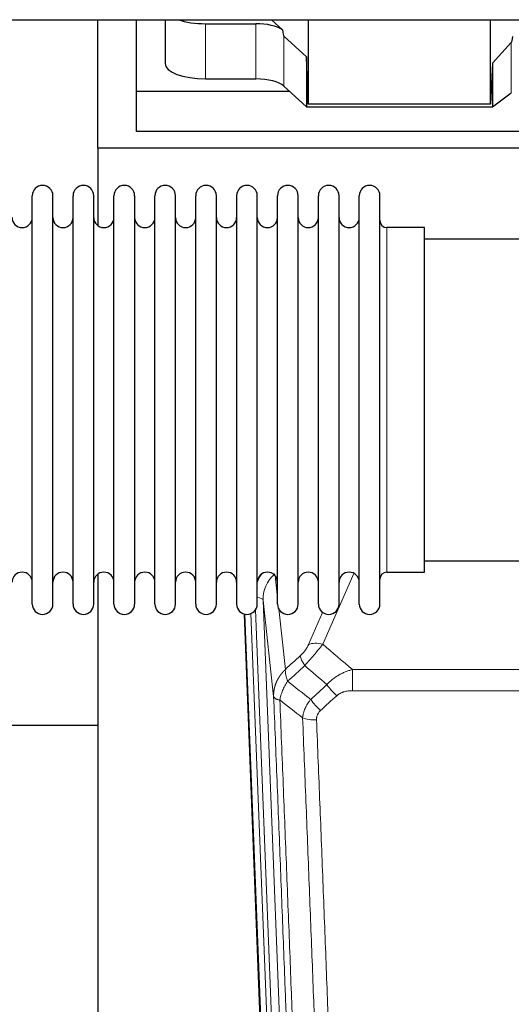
# Model space of a CAD drawing. Header units: inches. Extents: x 0 to 23760, y -13 to 16800.
# Tile 30 of 209: x 5412 to 5655, y 6526 to 7013. Entities that reach past the tile are written whole.
import ezdxf

# ---------------------------------------------------------------- set-up
doc = ezdxf.new("R2010")
doc.units = ezdxf.units.IN
doc.layers.add('254', color=7, linetype='Continuous', true_color=0xffffff)

msp = doc.modelspace()

# ---------------------------------------------------------------- linework, layer by layer
at = {"layer": '254', "color": 2, "linetype": 'Continuous', "lineweight": 25}
for p, q in [((4487.748, 7012.554), (6913.241, 7012.554)), ((5450.616, 6949.009), (5450.616, 7012.554)), ((5469.616, 6977.123), (5469.616, 7012.554)), ((5483.826, 7012.554), (5483.826, 6990.956)), ((5541.79, 7007.593), (5536.418, 7012.554)), ((5554.549, 7012.554), (5554.549, 6970.798)), ((5644.584, 6970.798), (5644.584, 7012.554)), ((5503.826, 7010.557), (5528.661, 7010.557)), ((5553.629, 6994.257), (5542.519, 7004.423)), ((5654.883, 7001.264), (5645.565, 6991.119)), ((5553.629, 6994.257), (5553.629, 6969.495)), ((5554.549, 6970.798), (5553.629, 6994.257)), ((5645.565, 6991.119), (5644.584, 6970.798)), ((5645.565, 6991.119), (5645.565, 6969.495)), ((5503.826, 6983.303), (5528.661, 6983.303)), ((5542.519, 6979.759), (5553.629, 6969.495)), ((5469.616, 6957.321), (5469.616, 6977.123)), ((5545.376, 6977.123), (5469.616, 6977.123)), ((5645.565, 6969.495), (5654.883, 6976.374)), ((5553.629, 6969.495), (5645.565, 6969.495)), ((5644.584, 6970.798), (5554.549, 6970.798)), ((5899.616, 6957.321), (5469.616, 6957.321)), ((5450.616, 6949.009), (5450.616, 6910.764)), ((5938.616, 6949.009), (5450.616, 6949.009)), ((5418.156, 6914.16), (5418.156, 6925.56)), ((5428.356, 6914.16), (5428.356, 6925.56)), ((5438.356, 6914.16), (5438.356, 6925.56)), ((5448.556, 6914.16), (5448.556, 6925.56)), ((5458.556, 6914.16), (5458.556, 6925.56)), ((5468.756, 6925.56), (5468.756, 6914.16)), ((5478.756, 6914.16), (5478.756, 6925.56)), ((5488.956, 6914.16), (5488.956, 6925.56)), ((5498.956, 6723.76), (5498.956, 6925.56)), ((5509.156, 6723.76), (5509.156, 6925.56)), ((5519.156, 6925.56), (5519.156, 6723.76)), ((5529.356, 6723.76), (5529.356, 6925.56)), ((5539.356, 6723.76), (5539.356, 6925.56)), ((5549.556, 6723.76), (5549.556, 6925.56)), ((5559.556, 6723.76), (5559.556, 6925.56)), ((5569.756, 6723.76), (5569.756, 6925.56)), ((5579.756, 6723.76), (5579.756, 6925.56)), ((5589.956, 6723.76), (5589.956, 6925.56)), ((5418.156, 6723.76), (5418.156, 6914.16)), ((5428.356, 6723.76), (5428.356, 6914.16)), ((5438.356, 6723.76), (5438.356, 6914.16)), ((5448.556, 6723.76), (5448.556, 6914.16)), ((5458.556, 6723.76), (5458.556, 6914.16)), ((5468.756, 6914.16), (5468.756, 6723.76)), ((5478.756, 6723.76), (5478.756, 6914.16)), ((5488.956, 6723.76), (5488.956, 6914.16)), ((5611.956, 6909.81), (5593.456, 6909.81)), ((5611.956, 6739.51), (5611.956, 6909.81)), ((5707.956, 6904.16), (5611.956, 6904.16)), ((5611.956, 6745.16), (5707.956, 6745.16)), ((5450.616, 6738.551), (5450.616, 6511.751)), ((5593.456, 6739.51), (5611.956, 6739.51)), ((5535.551, 6399.456), (5522.978, 6718.819)), ((5450.649, 6663.785), (5378.668, 6663.785))]:
    msp.add_line(p, q, dxfattribs=at)
at = {"layer": '254', "color": 110, "linetype": 'Continuous', "lineweight": 13}
for p, q in [((5503.826, 7010.557), (5503.826, 6983.303)), ((5528.661, 7010.557), (5528.661, 6983.303)), ((5542.519, 7004.423), (5542.519, 6979.759)), ((5654.883, 7001.264), (5654.883, 6976.374)), ((5593.456, 6739.51), (5593.456, 6909.81)), ((5538.128, 6737.791), (5539.356, 6726.704)), ((5577.123, 6738.914), (5561.743, 6703.883)), ((5532.192, 6725.538), (5545.258, 6393.644)), ((5537.44, 6678.132), (5532.192, 6725.538)), ((5528.448, 6720.853), (5541.266, 6395.271)), ((5539.945, 6721.38), (5543.254, 6691.483)), ((5535.925, 6396.198), (5523.226, 6718.761)), ((5526.161, 6719.029), (5538.919, 6394.978)), ((5554.681, 6703.733), (5561.661, 6719.632)), ((5576.369, 6691.363), (5809.542, 6691.363)), ((5576.369, 6680.932), (5576.369, 6691.363)), ((5809.542, 6680.932), (5576.369, 6680.932))]:
    msp.add_line(p, q, dxfattribs=at)
at = {"layer": '254', "color": 2, "linetype": 'Continuous', "lineweight": 25}
for centre, radius, start, end in [((5423.256, 6925.56), 5.1, 0, 180), ((5443.456, 6925.56), 5.1, 0, 180), ((5463.656, 6925.56), 5.1, 0, 180), ((5483.856, 6925.56), 5.1, 0, 180), ((5504.056, 6925.56), 5.1, 0, 180), ((5524.256, 6925.56), 5.1, 0, 180), ((5544.456, 6925.56), 5.1, 0, 180), ((5564.656, 6925.56), 5.1, 0, 180), ((5584.856, 6925.56), 5.1, 0, 180), ((5413.156, 6914.81), 5, 180, 0), ((5433.356, 6914.81), 5, 180, 0), ((5453.556, 6914.81), 5, 180, 0), ((5473.756, 6914.81), 5, 180, 0), ((5493.956, 6914.81), 5, 180, 0), ((5514.156, 6914.81), 5, 180, 0), ((5534.356, 6914.81), 5, 180, 0), ((5554.556, 6914.81), 5, 180, 0), ((5574.756, 6914.81), 5, 180, 0), ((5593.456, 6913.31), 3.5, 180, 270), ((5413.156, 6734.51), 5, 0, 180), ((5433.356, 6734.51), 5, 0, 180), ((5453.556, 6734.51), 5, 0, 180), ((5473.756, 6734.51), 5, 0, 180), ((5493.956, 6734.51), 5, 0, 180), ((5514.156, 6734.51), 5, 0, 180), ((5534.356, 6734.51), 5, 0, 180), ((5554.556, 6734.51), 5, 0, 180), ((5574.756, 6734.51), 5, 0, 180), ((5593.456, 6736.01), 3.5, 90, 180), ((5423.256, 6723.76), 5.1, 180, 0), ((5443.456, 6723.76), 5.1, 180, 0), ((5463.656, 6723.76), 5.1, 180, 0), ((5483.856, 6723.76), 5.1, 180, 0), ((5504.056, 6723.76), 5.1, 180, 0), ((5524.256, 6723.76), 5.1, 180, 0), ((5544.456, 6723.76), 5.1, 180, 0), ((5564.656, 6723.76), 5.1, 180, 0), ((5584.856, 6723.76), 5.1, 180, 0)]:
    msp.add_arc(centre, radius, start, end, dxfattribs=at)
for centre, major_axis, ratio, start_param, end_param in [((5503.826, 7018.211), (-20, 0), 0.3826834, 0.8317107, 1.5707963), ((5528.661, 7004.817), (15, 0), 0.3826834, 0.5047652, 1.5707963), ((5528.661, 7416.031), (13.933, -411.641), 0.0134983, 6.1578935, 6.2699677), ((5668.2, 7347.497), (-13.469, -346.314), 0.0190642, 0.0224463, 0.1321927), ((5503.826, 6990.956), (-20, 0), 0.3826834, 0.0000123, 1.5707963), ((5528.661, 6977.562), (15, 0), 0.3826834, 0.392691, 1.5707963)]:
    msp.add_ellipse(centre, major_axis=major_axis, ratio=ratio, start_param=start_param, end_param=end_param, dxfattribs=at)
at = {"layer": '254', "color": 110, "linetype": 'Continuous', "lineweight": 13}
for centre, major_axis, ratio, start_param, end_param in [((5552.219, 6727.883), (24.034, -0.11), 0.8859493, 2.6223803, 2.8322909), ((5552.219, 6726.036), (20.033, -0.591), 0.8872905, 2.3837407, 3.2028538), ((5528.2, 6725.317), (3.997, 0.157), 0.4614673, 0.0341943, 1.2593116), ((5561.743, 6697.712), (-9.156, 4.02), 0.5833249, 4.9631119, 5.806783), ((5557.655, 6692.113), (6.719, -7.407), 0.3029797, 3.5431496, 4.2886573), ((5568.611, 6682.726), (6.736, -7.391), 0.3030979, 4.2875497, 5.03344), ((5560.602, 6675.434), (6.729, -7.397), 0.3051216, 4.2889758, 5.0360109), ((5558.63, 6670.841), (-9.992, -0.404), 0.431453, 0.7935197, 1.5533391)]:
    msp.add_ellipse(centre, major_axis=major_axis, ratio=ratio, start_param=start_param, end_param=end_param, dxfattribs=at)
for points, knots in [([(5554.681, 6703.733), (5554.656, 6703.676), (5554.63, 6703.618), (5554.577, 6703.502), (5554.55, 6703.444), (5554.467, 6703.268), (5554.41, 6703.15), (5554.23, 6702.795), (5554.102, 6702.556), (5553.894, 6702.193), (5553.822, 6702.071), (5553.71, 6701.888), (5553.654, 6701.796), (5553.595, 6701.703), (5553.556, 6701.642), (5553.536, 6701.611), (5553.357, 6701.333), (5553.19, 6701.088), (5552.839, 6700.602), (5552.655, 6700.36), (5552.415, 6700.062), (5552.342, 6699.972), (5552.268, 6699.883), (5552.218, 6699.824), (5552.193, 6699.794), (5552.068, 6699.646), (5551.967, 6699.53), (5551.66, 6699.187), (5551.452, 6698.966), (5551.028, 6698.54), (5550.813, 6698.334), (5550.594, 6698.135)], [0, 0, 0, 0, 0.03125, 0.03125, 0.0625, 0.0625, 0.125, 0.125, 0.25, 0.25, 0.3125, 0.3125, 0.34375, 0.359375, 0.359375, 0.375, 0.375, 0.5, 0.5, 0.625, 0.625, 0.65625, 0.671875, 0.671875, 0.6875, 0.6875, 0.75, 0.75, 0.875, 0.875, 1, 1, 1, 1]), ([(5552.847, 6693.303), (5553.231, 6693.741), (5554.001, 6694.625), (5554.777, 6695.525), (5555.361, 6696.205), (5555.556, 6696.433), (5555.8, 6696.719), (5555.849, 6696.776), (5555.946, 6696.891), (5556.092, 6697.063), (5556.238, 6697.234), (5556.722, 6697.804), (5557.106, 6698.258), (5557.865, 6699.161), (5558.24, 6699.61), (5558.705, 6700.169), (5558.798, 6700.28), (5558.982, 6700.503), (5559.257, 6700.835), (5559.527, 6701.162), (5560.062, 6701.811), (5560.409, 6702.237), (5560.919, 6702.863), (5561.087, 6703.07), (5561.335, 6703.378), (5561.418, 6703.48), (5561.581, 6703.682), (5561.662, 6703.783), (5561.743, 6703.883)], [0, 0, 0, 0, 0.125, 0.25, 0.25, 0.3125, 0.3125, 0.328125, 0.328125, 0.34375, 0.375, 0.375, 0.5, 0.5, 0.625, 0.625, 0.65625, 0.65625, 0.6875, 0.75, 0.75, 0.875, 0.875, 0.9375, 0.9375, 0.96875, 0.96875, 1, 1, 1, 1]), ([(5537.44, 6678.132), (5537.439, 6678.152), (5537.437, 6678.191), (5537.436, 6678.251), (5537.434, 6678.311), (5537.433, 6678.37), (5537.431, 6678.43), (5537.431, 6678.49), (5537.43, 6678.55), (5537.429, 6678.609), (5537.429, 6678.669), (5537.429, 6678.729), (5537.43, 6678.788), (5537.43, 6678.848), (5537.431, 6678.907), (5537.432, 6678.967), (5537.433, 6679.026), (5537.434, 6679.086), (5537.436, 6679.146), (5537.438, 6679.205), (5537.44, 6679.265), (5537.442, 6679.324), (5537.445, 6679.384), (5537.448, 6679.443), (5537.451, 6679.502), (5537.454, 6679.562), (5537.458, 6679.621), (5537.462, 6679.68), (5537.466, 6679.74), (5537.47, 6679.799), (5537.474, 6679.858), (5537.479, 6679.918), (5537.484, 6679.977), (5537.489, 6680.036), (5537.494, 6680.095), (5537.5, 6680.154), (5537.506, 6680.213), (5537.512, 6680.272), (5537.518, 6680.331), (5537.524, 6680.39), (5537.531, 6680.449), (5537.538, 6680.508), (5537.545, 6680.567), (5537.553, 6680.626), (5537.56, 6680.685), (5537.568, 6680.744), (5537.576, 6680.802), (5537.584, 6680.861), (5537.593, 6680.92), (5537.602, 6680.979), (5537.61, 6681.037), (5537.62, 6681.096), (5537.629, 6681.154), (5537.639, 6681.213), (5537.648, 6681.271), (5537.658, 6681.33), (5537.669, 6681.388), (5537.679, 6681.446), (5537.69, 6681.504), (5537.701, 6681.563), (5537.712, 6681.621), (5537.723, 6681.679), (5537.734, 6681.737), (5537.746, 6681.795), (5537.758, 6681.853), (5537.77, 6681.911), (5537.783, 6681.969), (5537.795, 6682.027), (5537.808, 6682.085), (5537.821, 6682.142), (5537.834, 6682.2), (5537.848, 6682.258), (5537.861, 6682.315), (5537.875, 6682.373), (5537.889, 6682.43), (5537.903, 6682.488), (5537.918, 6682.545), (5537.932, 6682.602), (5537.947, 6682.66), (5537.962, 6682.717), (5537.977, 6682.774), (5537.993, 6682.831), (5538.009, 6682.888), (5538.024, 6682.945), (5538.041, 6683.002), (5538.057, 6683.059), (5538.073, 6683.115), (5538.09, 6683.172), (5538.107, 6683.229), (5538.124, 6683.285), (5538.141, 6683.342), (5538.159, 6683.398), (5538.176, 6683.455), (5538.194, 6683.511), (5538.212, 6683.567), (5538.23, 6683.624), (5538.249, 6683.68), (5538.268, 6683.736), (5538.286, 6683.792), (5538.305, 6683.848), (5538.325, 6683.904), (5538.344, 6683.96), (5538.364, 6684.015), (5538.383, 6684.071), (5538.403, 6684.127), (5538.424, 6684.182), (5538.444, 6684.238), (5538.464, 6684.293), (5538.485, 6684.348), (5538.506, 6684.404), (5538.527, 6684.459), (5538.549, 6684.514), (5538.57, 6684.569), (5538.592, 6684.624), (5538.614, 6684.679), (5538.636, 6684.733), (5538.658, 6684.788), (5538.68, 6684.843), (5538.703, 6684.897), (5538.726, 6684.952), (5538.749, 6685.006), (5538.772, 6685.061), (5538.795, 6685.115), (5538.819, 6685.169), (5538.842, 6685.223), (5538.866, 6685.277), (5538.89, 6685.331), (5538.914, 6685.385), (5538.939, 6685.439), (5538.963, 6685.493), (5538.988, 6685.546), (5539.013, 6685.6), (5539.038, 6685.653), (5539.063, 6685.706), (5539.089, 6685.76), (5539.114, 6685.813), (5539.14, 6685.866), (5539.166, 6685.919), (5539.192, 6685.972), (5539.218, 6686.025), (5539.245, 6686.078), (5539.271, 6686.13), (5539.298, 6686.183), (5539.325, 6686.235), (5539.352, 6686.288), (5539.38, 6686.34), (5539.407, 6686.392), (5539.435, 6686.445), (5539.462, 6686.497), (5539.49, 6686.549), (5539.518, 6686.601), (5539.547, 6686.652), (5539.575, 6686.704), (5539.604, 6686.756), (5539.633, 6686.807), (5539.661, 6686.859), (5539.691, 6686.91), (5539.72, 6686.961), (5539.749, 6687.012), (5539.779, 6687.063), (5539.808, 6687.114), (5539.838, 6687.165), (5539.868, 6687.216), (5539.898, 6687.267), (5539.929, 6687.317), (5539.959, 6687.368), (5539.99, 6687.418), (5540.021, 6687.468), (5540.052, 6687.519), (5540.083, 6687.569), (5540.114, 6687.619), (5540.145, 6687.669), (5540.177, 6687.718), (5540.209, 6687.768), (5540.24, 6687.818), (5540.272, 6687.867), (5540.305, 6687.917), (5540.337, 6687.966), (5540.369, 6688.015), (5540.402, 6688.064), (5540.435, 6688.113), (5540.467, 6688.162), (5540.5, 6688.211), (5540.534, 6688.26), (5540.567, 6688.308), (5540.6, 6688.357), (5540.634, 6688.405), (5540.668, 6688.454), (5540.701, 6688.502), (5540.735, 6688.55), (5540.77, 6688.598), (5540.804, 6688.646), (5540.838, 6688.693), (5540.873, 6688.741), (5540.907, 6688.789), (5540.942, 6688.836), (5540.977, 6688.884), (5541.012, 6688.931), (5541.048, 6688.978), (5541.083, 6689.025), (5541.118, 6689.072), (5541.154, 6689.119), (5541.19, 6689.165), (5541.226, 6689.212), (5541.262, 6689.259), (5541.298, 6689.305), (5541.334, 6689.351), (5541.37, 6689.397), (5541.407, 6689.444), (5541.443, 6689.49), (5541.48, 6689.535), (5541.517, 6689.581), (5541.554, 6689.627), (5541.591, 6689.672), (5541.629, 6689.718), (5541.666, 6689.763), (5541.703, 6689.808), (5541.741, 6689.853), (5541.779, 6689.898), (5541.817, 6689.943), (5541.855, 6689.988), (5541.893, 6690.033), (5541.931, 6690.077), (5541.969, 6690.122), (5542.008, 6690.166), (5542.046, 6690.21), (5542.085, 6690.254), (5542.124, 6690.298), (5542.163, 6690.342), (5542.202, 6690.386), (5542.241, 6690.429), (5542.28, 6690.473), (5542.32, 6690.516), (5542.359, 6690.56), (5542.399, 6690.603), (5542.438, 6690.646), (5542.478, 6690.689), (5542.518, 6690.732), (5542.558, 6690.774), (5542.598, 6690.817), (5542.638, 6690.86), (5542.679, 6690.902), (5542.719, 6690.944), (5542.76, 6690.986), (5542.8, 6691.028), (5542.841, 6691.07), (5542.882, 6691.112), (5542.923, 6691.154), (5542.964, 6691.195), (5543.005, 6691.237), (5543.047, 6691.278), (5543.088, 6691.319), (5543.129, 6691.361), (5543.171, 6691.402), (5543.213, 6691.442), (5543.241, 6691.47), (5543.254, 6691.483)], [0, 0, 0, 0, 0.0042303, 0.0084583, 0.0126838, 0.016907, 0.0211277, 0.0253461, 0.0295621, 0.0337757, 0.037987, 0.0421959, 0.0464023, 0.0506064, 0.0548082, 0.0590075, 0.0632045, 0.0673991, 0.0715913, 0.0757811, 0.0799686, 0.0841537, 0.0883364, 0.0925167, 0.0966947, 0.1008703, 0.1050435, 0.1092144, 0.1133829, 0.117549, 0.1217128, 0.1258741, 0.1300332, 0.1341898, 0.1383441, 0.1424961, 0.1466456, 0.1507929, 0.1549377, 0.1590802, 0.1632203, 0.1673581, 0.1714935, 0.1756266, 0.1797573, 0.1838856, 0.1880116, 0.1921352, 0.1962565, 0.2003755, 0.204492, 0.2086063, 0.2127182, 0.2168277, 0.2209349, 0.2250397, 0.2291422, 0.2332423, 0.2373401, 0.2414356, 0.2455287, 0.2496195, 0.2537079, 0.257794, 0.2618777, 0.2659591, 0.2700382, 0.2741149, 0.2781893, 0.2822614, 0.2863311, 0.2903985, 0.2944635, 0.2985262, 0.3025866, 0.3066447, 0.3107004, 0.3147538, 0.3188048, 0.3228536, 0.3269, 0.3309441, 0.3349858, 0.3390253, 0.3430624, 0.3470972, 0.3511296, 0.3551598, 0.3591876, 0.3632131, 0.3672363, 0.3712571, 0.3752757, 0.3792919, 0.3833058, 0.3873174, 0.3913267, 0.3953337, 0.3993384, 0.4033407, 0.4073408, 0.4113385, 0.4153339, 0.419327, 0.4233179, 0.4273064, 0.4312926, 0.4352765, 0.4392581, 0.4432373, 0.4472143, 0.451189, 0.4551614, 0.4591315, 0.4630993, 0.4670648, 0.471028, 0.4749889, 0.4789475, 0.4829038, 0.4868578, 0.4908095, 0.494759, 0.4987061, 0.502651, 0.5065936, 0.5105338, 0.5144718, 0.5184076, 0.522341, 0.5262721, 0.530201, 0.5341276, 0.5380519, 0.5419739, 0.5458936, 0.5498111, 0.5537262, 0.5576392, 0.5615498, 0.5654581, 0.5693642, 0.573268, 0.5771696, 0.5810688, 0.5849658, 0.5888606, 0.592753, 0.5966432, 0.6005311, 0.6044168, 0.6083002, 0.6121813, 0.6160602, 0.6199368, 0.6238111, 0.6276832, 0.6315531, 0.6354206, 0.6392859, 0.643149, 0.6470098, 0.6508684, 0.6547247, 0.6585787, 0.6624305, 0.66628, 0.6701273, 0.6739724, 0.6778152, 0.6816557, 0.685494, 0.6893301, 0.6931639, 0.6969955, 0.7008248, 0.7046519, 0.7084768, 0.7122994, 0.7161198, 0.7199379, 0.7237539, 0.7275675, 0.731379, 0.7351882, 0.7389952, 0.7427999, 0.7466024, 0.7504027, 0.7542008, 0.7579966, 0.7617902, 0.7655816, 0.7693708, 0.7731577, 0.7769424, 0.7807249, 0.7845052, 0.7882833, 0.7920591, 0.7958327, 0.7996042, 0.8033734, 0.8071403, 0.8109051, 0.8146677, 0.818428, 0.8221862, 0.8259421, 0.8296958, 0.8334474, 0.8371967, 0.8409438, 0.8446887, 0.8484314, 0.8521719, 0.8559102, 0.8596463, 0.8633802, 0.867112, 0.8708415, 0.8745688, 0.8782939, 0.8820169, 0.8857376, 0.8894562, 0.8931726, 0.8968867, 0.9005987, 0.9043086, 0.9080162, 0.9117216, 0.9154249, 0.919126, 0.9228249, 0.9265216, 0.9302161, 0.9339085, 0.9375987, 0.9412867, 0.9449725, 0.9486562, 0.9523377, 0.956017, 0.9596942, 0.9633691, 0.967042, 0.9707126, 0.9743811, 0.9780474, 0.9817116, 0.9853736, 0.9890334, 0.9926911, 0.9963466, 1, 1, 1, 1]), ([(5544.36, 6685.597), (5544.253, 6685.881), (5544.153, 6686.163), (5543.966, 6686.72), (5543.879, 6686.995), (5543.719, 6687.538), (5543.647, 6687.805), (5543.518, 6688.329), (5543.461, 6688.585), (5543.365, 6689.086), (5543.325, 6689.33), (5543.262, 6689.805), (5543.24, 6690.034), (5543.199, 6690.7), (5543.208, 6691.111), (5543.254, 6691.483)], [0, 0, 0, 0, 0.125, 0.125, 0.25, 0.25, 0.375, 0.375, 0.5, 0.5, 0.625, 0.625, 0.75, 0.75, 1, 1, 1, 1]), ([(5563.793, 6683.912), (5563.993, 6684.141), (5564.199, 6684.366), (5564.516, 6684.698), (5564.623, 6684.808), (5564.84, 6685.025), (5564.949, 6685.132), (5565.502, 6685.663), (5565.963, 6686.07), (5566.92, 6686.847), (5567.416, 6687.219), (5568.058, 6687.661), (5568.187, 6687.748), (5568.383, 6687.878), (5568.449, 6687.921), (5568.58, 6688.006), (5568.646, 6688.048), (5568.977, 6688.258), (5569.312, 6688.461), (5569.652, 6688.657), (5569.788, 6688.735), (5569.856, 6688.773), (5570.062, 6688.888), (5570.199, 6688.963), (5570.613, 6689.183), (5570.89, 6689.325), (5571.728, 6689.734), (5572.293, 6689.986), (5573.436, 6690.448), (5574.014, 6690.658), (5575.182, 6691.04), (5575.773, 6691.212), (5576.369, 6691.363)], [0, 0, 0, 0, 0.0625, 0.0625, 0.09375, 0.09375, 0.125, 0.125, 0.25, 0.25, 0.375, 0.375, 0.40625, 0.40625, 0.421875, 0.421875, 0.4375, 0.4375, 0.5, 0.515625, 0.515625, 0.53125, 0.53125, 0.5625, 0.5625, 0.625, 0.625, 0.75, 0.75, 0.875, 0.875, 1, 1, 1, 1]), ([(5540.495, 6676.351), (5540.624, 6677.096), (5540.802, 6677.858), (5541.259, 6679.403), (5541.536, 6680.185), (5542.024, 6681.358), (5542.199, 6681.75), (5542.571, 6682.531), (5542.769, 6682.92), (5543.395, 6684.082), (5543.857, 6684.848), (5544.36, 6685.597)], [0, 0, 0, 0, 0.25, 0.25, 0.5, 0.5, 0.625, 0.625, 0.75, 0.75, 1, 1, 1, 1]), ([(5549.635, 6355.463), (5549.19, 6368.311), (5548.284, 6394.162), (5546.877, 6433.406), (5545.907, 6459.879), (5545.353, 6474.859), (5545.291, 6476.524), (5545.167, 6479.858), (5544.981, 6484.861), (5544.544, 6496.56), (5544.166, 6506.629), (5543.848, 6515.042), (5543.784, 6516.726), (5543.656, 6520.096), (5543.465, 6525.154), (5543.014, 6536.978), (5542.624, 6547.15), (5541.838, 6567.545), (5540.775, 6594.873), (5539.134, 6636.267), (5538.009, 6664.132), (5537.44, 6678.132)], [0, 0, 0, 0, 0.125, 0.25, 0.375, 0.375, 0.390625, 0.390625, 0.40625, 0.4375, 0.5, 0.5, 0.515625, 0.515625, 0.53125, 0.5625, 0.625, 0.625, 0.75, 0.875, 1, 1, 1, 1]), ([(5537.44, 6678.132), (5537.469, 6677.928), (5537.559, 6677.732), (5537.782, 6677.458), (5537.871, 6677.37), (5538.077, 6677.201), (5538.194, 6677.12), (5538.455, 6676.966), (5538.6, 6676.894), (5538.914, 6676.758), (5539.084, 6676.695), (5539.448, 6676.578), (5539.642, 6676.525), (5540.052, 6676.43), (5540.269, 6676.388), (5540.495, 6676.351)], [0, 0, 0, 0, 0.25, 0.25, 0.375, 0.375, 0.5, 0.5, 0.625, 0.625, 0.75, 0.75, 0.875, 0.875, 1, 1, 1, 1]), ([(5551.747, 6667.484), (5551.783, 6667.878), (5551.836, 6668.272), (5551.925, 6668.767), (5551.943, 6668.866), (5551.983, 6669.064), (5552.004, 6669.163), (5552.069, 6669.46), (5552.117, 6669.657), (5552.274, 6670.248), (5552.515, 6671.032), (5552.823, 6671.808), (5553.079, 6672.387), (5553.191, 6672.628), (5553.31, 6672.868), (5553.358, 6672.963), (5553.382, 6673.011), (5553.455, 6673.155), (5553.505, 6673.25), (5553.759, 6673.725), (5553.977, 6674.098), (5554.443, 6674.834), (5554.937, 6675.557), (5555.489, 6676.257), (5555.78, 6676.601)], [0, 0, 0, 0, 0.125, 0.125, 0.15625, 0.15625, 0.1875, 0.1875, 0.25, 0.25, 0.375, 0.5, 0.5, 0.5625, 0.578125, 0.578125, 0.59375, 0.59375, 0.625, 0.625, 0.75, 0.75, 0.875, 1, 1, 1, 1]), ([(5568.611, 6678.457), (5568.736, 6678.571), (5568.866, 6678.682), (5569.068, 6678.841), (5569.136, 6678.893), (5569.274, 6678.995), (5569.343, 6679.045), (5569.696, 6679.287), (5569.99, 6679.462), (5570.6, 6679.781), (5570.916, 6679.924), (5571.324, 6680.084), (5571.406, 6680.115), (5571.571, 6680.175), (5571.653, 6680.204), (5571.901, 6680.288), (5572.068, 6680.34), (5572.569, 6680.485), (5572.906, 6680.566), (5573.586, 6680.704), (5573.928, 6680.759), (5574.618, 6680.847), (5574.965, 6680.879), (5575.664, 6680.922), (5576.016, 6680.932), (5576.369, 6680.932)], [0, 0, 0, 0, 0.0625, 0.0625, 0.09375, 0.09375, 0.125, 0.125, 0.25, 0.25, 0.375, 0.375, 0.40625, 0.40625, 0.4375, 0.4375, 0.5, 0.5, 0.625, 0.625, 0.75, 0.75, 0.875, 0.875, 1, 1, 1, 1]), ([(5540.495, 6676.351), (5541.066, 6662.298), (5542.194, 6634.327), (5543.839, 6592.776), (5544.906, 6565.345), (5545.694, 6544.872), (5546.085, 6534.661), (5546.537, 6522.792), (5546.729, 6517.715), (5546.857, 6514.333), (5546.921, 6512.642), (5547.24, 6504.197), (5547.62, 6494.09), (5548.057, 6482.346), (5548.244, 6477.323), (5548.368, 6473.977), (5548.43, 6472.305), (5548.986, 6457.269), (5549.959, 6430.694), (5551.37, 6391.301), (5552.278, 6365.351), (5552.724, 6352.455)], [0, 0, 0, 0, 0.125, 0.25, 0.375, 0.375, 0.4375, 0.46875, 0.484375, 0.484375, 0.5, 0.5, 0.5625, 0.59375, 0.609375, 0.609375, 0.625, 0.625, 0.75, 0.875, 1, 1, 1, 1]), ([(5563.721, 6348.886), (5563.283, 6361.584), (5562.391, 6387.129), (5561.469, 6412.976), (5560.766, 6432.474), (5560.53, 6438.992), (5560.054, 6452.066), (5559.814, 6458.622), (5559.087, 6478.346), (5558.595, 6491.567), (5557.971, 6508.181), (5557.846, 6511.508), (5557.594, 6518.17), (5557.215, 6528.175), (5556.832, 6538.217), (5556.06, 6558.35), (5555.017, 6585.324), (5553.407, 6626.176), (5552.305, 6653.671), (5551.747, 6667.484)], [0, 0, 0, 0, 0.125, 0.25, 0.25, 0.3125, 0.3125, 0.375, 0.375, 0.5, 0.5, 0.53125, 0.53125, 0.5625, 0.625, 0.625, 0.75, 0.875, 1, 1, 1, 1]), ([(5558.63, 6666.523), (5558.622, 6666.737), (5558.624, 6666.95), (5558.641, 6667.216), (5558.645, 6667.269), (5558.655, 6667.375), (5558.66, 6667.429), (5558.679, 6667.588), (5558.695, 6667.693), (5558.75, 6668.007), (5558.799, 6668.213), (5558.919, 6668.62), (5558.991, 6668.821), (5559.117, 6669.117), (5559.162, 6669.216), (5559.235, 6669.361), (5559.26, 6669.41), (5559.311, 6669.506), (5559.337, 6669.554), (5559.472, 6669.791), (5559.59, 6669.974), (5559.846, 6670.327), (5559.984, 6670.497), (5560.279, 6670.825), (5560.436, 6670.983), (5560.602, 6671.135)], [0, 0, 0, 0, 0.125, 0.125, 0.15625, 0.15625, 0.1875, 0.1875, 0.25, 0.25, 0.375, 0.375, 0.5, 0.5, 0.5625, 0.5625, 0.59375, 0.59375, 0.625, 0.625, 0.75, 0.75, 0.875, 0.875, 1, 1, 1, 1]), ([(5558.63, 6666.523), (5559.188, 6652.693), (5560.288, 6625.162), (5561.896, 6584.259), (5562.938, 6557.25), (5563.709, 6537.092), (5564.091, 6527.037), (5564.47, 6517.019), (5564.721, 6510.349), (5564.846, 6507.017), (5565.47, 6490.382), (5565.961, 6477.145), (5566.686, 6457.396), (5566.926, 6450.831), (5567.402, 6437.741), (5567.638, 6431.214), (5568.34, 6411.691), (5569.261, 6385.812), (5570.151, 6360.234), (5570.589, 6347.52)], [0, 0, 0, 0, 0.125, 0.25, 0.375, 0.375, 0.4375, 0.46875, 0.46875, 0.5, 0.5, 0.625, 0.625, 0.6875, 0.6875, 0.75, 0.75, 0.875, 1, 1, 1, 1])]:
    msp.add_open_spline(points, degree=3, knots=knots, dxfattribs=at)
for points in [[(5561.743, 6703.883), (5566.622, 6699.712), (5571.497, 6695.539), (5576.369, 6691.363)], [(5543.254, 6691.483), (5545.701, 6693.699), (5548.148, 6695.916), (5550.594, 6698.135)], [(5552.847, 6693.303), (5550.018, 6690.732), (5547.189, 6688.163), (5544.36, 6685.597)], [(5563.793, 6683.912), (5560.147, 6687.044), (5556.498, 6690.174), (5552.847, 6693.303)], [(5544.36, 6685.597), (5548.165, 6682.594), (5551.971, 6679.595), (5555.78, 6676.601)], [(5555.78, 6676.601), (5558.451, 6679.036), (5561.122, 6681.473), (5563.793, 6683.912)], [(5568.611, 6678.457), (5565.942, 6676.014), (5563.272, 6673.574), (5560.602, 6671.135)], [(5551.747, 6667.484), (5547.994, 6670.435), (5544.244, 6673.391), (5540.495, 6676.351)]]:
    msp.add_open_spline(points, degree=3, dxfattribs=at)

doc.saveas('drawing.dxf')
